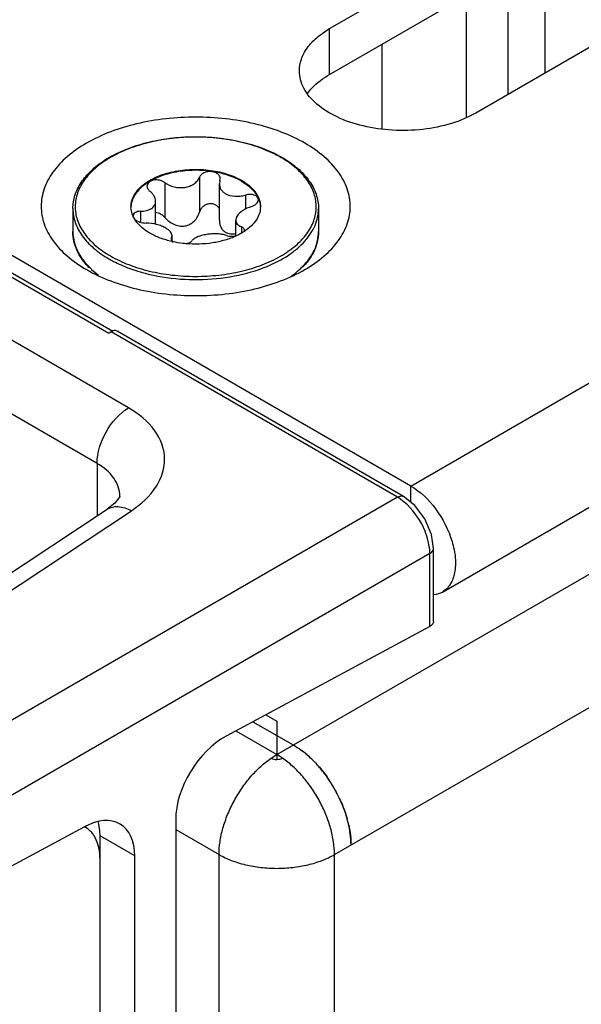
# Model space of a CAD drawing. Header units: inches. Extents: x 0 to 34, y 0 to 22.
# Tile 20 of 111: x 3.841 to 4.202, y 16.432 to 17.064. Entities that reach past the tile are written whole.
import ezdxf

# ---------------------------------------------------------------- set-up
doc = ezdxf.new("R2010")
doc.units = ezdxf.units.IN
doc.header["$LTSCALE"] = 1.87
doc.header["$MEASUREMENT"] = 0
doc.layers.get('0').update_dxf_attribs({"linetype": 'CONTINUOUS'})
doc.layers.add('02___PRT_ALL_AXES', color=7, linetype='CONTINUOUS')
doc.layers.add('DATUMCURVES', color=7, linetype='CONTINUOUS')

msp = doc.modelspace()

# ---------------------------------------------------------------- linework, layer by layer
at = {"color": 7, "linetype": 'CONTINUOUS'}
for p, q in [((4.09256, 16.76471), (2.28997, 17.80551)), ((2.3999, 17.72813), (3.89839, 16.86292)), ((2.40378, 17.7286), (3.90085, 16.86421)), ((4.09256, 16.76471), (5.5934, 17.63128)), ((4.11281, 16.69657), (5.61365, 17.56314)), ((4.07384, 17.04867), (4.07384, 16.99423)), ((3.95663, 16.9632), (3.95663, 16.94082)), ((3.96975, 16.96118), (3.96993, 16.9623)), ((3.93429, 16.95975), (3.93429, 16.93737)), ((3.96975, 16.96118), (3.96938, 16.95893)), ((3.96938, 16.93569), (3.96938, 16.95893)), ((3.9861, 16.95173), (3.9861, 16.94266)), ((3.9284, 16.93294), (3.9284, 16.94771)), ((3.91494, 16.93616), (3.91378, 16.93837)), ((3.91871, 16.9413), (3.91871, 16.93425)), ((3.97992, 16.92545), (3.97992, 16.93554)), ((3.98363, 16.93126), (3.98363, 16.92735)), ((3.93857, 16.92429), (3.93839, 16.9236)), ((3.93857, 16.92429), (3.93894, 16.92568)), ((3.93857, 16.92429), (3.93857, 16.92301)), ((3.93894, 16.92243), (3.93894, 16.92568)), ((3.98524, 16.92828), (3.98549, 16.92918)), ((3.93889, 16.92243), (3.93972, 16.92173)), ((3.88725, 16.90396), (3.89168, 16.90029)), ((3.91086, 16.81496), (3.82716, 16.86329)), ((3.89909, 16.86336), (3.89839, 16.86292)), ((3.8998, 16.8638), (3.89909, 16.86336)), ((3.90089, 16.86435), (3.89952, 16.86367)), ((4.08392, 16.75749), (3.8998, 16.8638)), ((3.90171, 16.86458), (3.90089, 16.86435)), ((4.08779, 16.75796), (3.90355, 16.86434)), ((3.89071, 16.77923), (3.80701, 16.82757)), ((3.89071, 16.77923), (3.89071, 16.74547)), ((4.09256, 16.75419), (4.09256, 16.76471)), ((4.08392, 16.75749), (3.58248, 16.46797)), ((3.90541, 16.75808), (3.90541, 16.75809)), ((4.09032, 16.75256), (4.08614, 16.75605)), ((3.51643, 16.49809), (3.89727, 16.74981)), ((3.53198, 16.49713), (3.91279, 16.74883)), ((4.10465, 16.724), (4.10372, 16.72936)), ((4.10479, 16.72135), (3.60335, 16.43183)), ((4.10479, 16.67448), (4.10479, 16.72135)), ((4.10713, 16.6776), (4.10713, 16.72446)), ((4.10479, 16.67448), (3.97371, 16.6039)), ((4.00631, 16.59213), (4.00631, 16.58902)), ((4.02276, 16.59434), (4.02269, 16.59386)), ((3.88332, 16.54523), (3.88257, 16.54567)), ((3.94129, 16.55029), (3.94129, 14.64072)), ((3.89264, 14.64919), (3.89264, 16.52463))]:
    msp.add_line(p, q, dxfattribs=at)
at = {"color": 3, "linetype": 'CONTINUOUS'}
for p, q in [((4.00631, 16.59213), (5.62416, 17.52625)), ((4.04343, 16.52783), (5.66128, 17.46195)), ((3.99923, 16.61765), (4.00631, 16.61356)), ((3.991, 16.61322), (4.01692, 16.59825)), ((4.00631, 16.61356), (4.00631, 16.59213)), ((3.98002, 16.60731), (4.00631, 16.59213)), ((4.00264, 16.5898), (4.00631, 16.59213)), ((4.00998, 16.5898), (4.00631, 16.59213)), ((4.00631, 16.58892), (4.00765, 16.58902)), ((3.94129, 16.54393), (3.96919, 16.52783)), ((3.96919, 14.66015), (3.96919, 16.52783)), ((4.04343, 14.66015), (4.04343, 16.52783))]:
    msp.add_line(p, q, dxfattribs=at)
at = {"color": 7, "linetype": 'CONTINUOUS'}
for points in [[(3.90541, 16.75809), (3.90518, 16.75754), (3.90222, 16.75373), (3.89727, 16.74981)], [(4.10713, 16.72446), (4.1058, 16.73362), (4.10158, 16.74354), (4.09511, 16.75217), (4.08779, 16.75796)]]:
    msp.add_lwpolyline(points, dxfattribs=at)
for centre, radius, start, end in [((3.93367, 16.91507), 0.07024, 121.1155, 122.87539), ((3.93485, 16.91435), 0.07102, 120.11174, 121.73122), ((3.9727, 16.91303), 0.07254, 59.52563, 59.99895), ((3.97228, 16.91111), 0.07485, 59.99898, 60.46389), ((3.92643, 16.94421), 0.0139, 180.00434, 182.46404), ((3.98191, 16.94421), 0.01389, 357.5183, 0.00342), ((3.91587, 16.93838), 0.00201, 178.53931, 179.99593), ((3.96609, 16.95779), 0.03523, 303.02585, 304.06673), ((3.90325, 16.9285), 0.0281, 193.92752, 195.55209), ((3.95292, 16.98347), 0.0632, 257.17636, 257.93979), ((3.92012, 16.93891), 0.04827, 224.17045, 224.76941), ((3.92073, 16.94037), 0.04946, 224.72818, 227.39991), ((3.98689, 16.94109), 0.05047, 312.05888, 315.24274), ((4.06862, 16.73153), 0.03013, 54.44532, 59.48364), ((4.07467, 16.72108), 0.03011, 0.51206, 5.56161), ((3.87585, 16.53228), 0.01495, 60.00056, 63.17957)]:
    msp.add_arc(centre, radius, start, end, dxfattribs=at)
at = {"color": 3, "linetype": 'CONTINUOUS'}
for centre, radius, start, end in [((3.98358, 16.54294), 0.06463, 48.33079, 52.68767), ((3.97877, 16.53742), 0.07195, 45.18522, 48.38949), ((3.96474, 16.52526), 0.09056, 25.83428, 35.18919), ((3.96638, 16.52606), 0.08874, 23.02247, 25.82692), ((3.98026, 16.53083), 0.07404, 12.4311, 15.5877)]:
    msp.add_arc(centre, radius, start, end, dxfattribs=at)
at = {"color": 7, "linetype": 'CONTINUOUS'}
msp.add_ellipse((3.97371, 16.56774), major_axis=(0.02334, 0.03766), ratio=0.597115, start_param=0.804162, end_param=2.374958, dxfattribs=at)
at = {"color": 3, "linetype": 'CONTINUOUS'}
for points, knots in [([(4.026, 17.017), (4.02685, 17.01818), (4.0309, 17.02304), (4.03608, 17.02687), (4.04029, 17.0293)], [0, 0, 0, 0, 0.230308, 1, 1, 1, 1]), ([(4.01692, 16.59825), (4.01741, 16.59797), (4.01942, 16.59676), (4.02135, 16.59542), (4.02276, 16.59434)], [0, 0, 0, 0, 0.243194, 1, 1, 1, 1]), ([(3.96919, 16.52783), (3.96919, 16.53057), (3.96966, 16.53626), (3.97154, 16.54488), (3.97458, 16.55364), (3.97866, 16.56224), (3.98365, 16.57043), (3.98939, 16.57791), (3.99569, 16.58445), (4.00029, 16.58817), (4.00264, 16.5898)], [0, 0, 0, 0, 0.112965, 0.234617, 0.362521, 0.494152, 0.626582, 0.756836, 0.882225, 1, 1, 1, 1]), ([(4.00264, 16.5898), (4.00316, 16.5895), (4.00437, 16.58906), (4.00564, 16.58892), (4.00631, 16.58892)], [0, 0, 0, 0, 0.474042, 1, 1, 1, 1]), ([(4.00765, 16.58902), (4.00808, 16.58909), (4.00888, 16.58928), (4.00964, 16.5896), (4.00998, 16.5898)], [0, 0, 0, 0, 0.523949, 1, 1, 1, 1]), ([(4.04343, 16.52783), (4.04343, 16.53057), (4.04296, 16.53626), (4.04108, 16.54488), (4.03805, 16.55364), (4.03396, 16.56224), (4.02897, 16.57043), (4.02323, 16.57791), (4.01693, 16.58445), (4.01233, 16.58817), (4.00998, 16.5898)], [0, 0, 0, 0, 0.112965, 0.234617, 0.362521, 0.494152, 0.626582, 0.756836, 0.882225, 1, 1, 1, 1]), ([(4.02839, 16.58953), (4.02792, 16.58998), (4.02605, 16.59171), (4.02409, 16.59334), (4.02257, 16.59448)], [0, 0, 0, 0, 0.255432, 1, 1, 1, 1]), ([(4.05404, 16.53395), (4.05404, 16.53628), (4.0537, 16.54109), (4.05232, 16.5484), (4.05009, 16.55587), (4.04705, 16.56333), (4.04327, 16.5706), (4.03887, 16.5775), (4.03393, 16.58386), (4.03028, 16.58773), (4.02839, 16.58953)], [0, 0, 0, 0, 0.111258, 0.23021, 0.355052, 0.483989, 0.615102, 0.746216, 0.875155, 1, 1, 1, 1]), ([(4.02949, 16.58846), (4.03032, 16.58764), (4.03365, 16.58417), (4.03666, 16.58041), (4.03875, 16.57745)], [0, 0, 0, 0, 0.244571, 1, 1, 1, 1]), ([(4.04805, 16.56077), (4.0484, 16.55994), (4.04974, 16.55665), (4.05087, 16.55328), (4.05158, 16.55073)], [0, 0, 0, 0, 0.253996, 1, 1, 1, 1]), ([(4.05256, 16.54677), (4.05304, 16.5446), (4.05377, 16.54035), (4.05404, 16.53604), (4.05404, 16.53395)], [0, 0, 0, 0, 0.515143, 1, 1, 1, 1]), ([(3.96919, 16.52783), (3.97173, 16.52636), (3.97729, 16.52377), (3.98634, 16.52102), (3.99613, 16.51933), (4.00631, 16.51876), (4.01649, 16.51933), (4.02629, 16.52102), (4.03534, 16.52377), (4.04089, 16.52636), (4.04343, 16.52783)], [0, 0, 0, 0, 0.114123, 0.237345, 0.366971, 0.5, 0.633029, 0.762655, 0.885877, 1, 1, 1, 1])]:
    msp.add_open_spline(points, degree=3, knots=knots, dxfattribs=at)
at = {"color": 7, "linetype": 'CONTINUOUS'}
for points, knots in [([(4.02442, 16.98503), (4.01444, 16.99079), (3.99124, 16.99919), (3.95415, 17.00322), (3.91705, 16.99919), (3.88906, 16.98907), (3.87161, 16.97707), (3.86215, 16.96712), (3.85617, 16.95613), (3.8541, 16.94446), (3.85617, 16.93279), (3.86215, 16.92179), (3.87161, 16.91185), (3.87952, 16.9064), (3.88388, 16.90388)], [0, 0, 0, 0, 0.138255, 0.291392, 0.444536, 0.582782, 0.643236, 0.697318, 0.745962, 0.791392, 0.836824, 0.88546, 0.939558, 1, 1, 1, 1]), ([(3.89738, 16.9752), (3.90114, 16.97747), (3.90941, 16.9815), (3.92293, 16.98581), (3.93762, 16.98851), (3.95292, 16.98952), (3.96827, 16.98879), (3.9831, 16.98635), (3.99684, 16.98229), (4.0053, 16.97843), (4.00918, 16.97623)], [0, 0, 0, 0, 0.113537, 0.236082, 0.365261, 0.498054, 0.63112, 0.761095, 0.884884, 1, 1, 1, 1]), ([(4.00897, 16.97586), (4.00521, 16.97803), (3.997, 16.98185), (3.98362, 16.98591), (3.96913, 16.98841), (3.95409, 16.98925), (3.93904, 16.9884), (3.92455, 16.98588), (3.91118, 16.9818), (3.90298, 16.97796), (3.89923, 16.97578)], [0, 0, 0, 0, 0.11413, 0.237294, 0.366956, 0.500012, 0.633076, 0.762749, 0.885903, 1, 1, 1, 1]), ([(4.02441, 16.90388), (4.02877, 16.9064), (4.03669, 16.91185), (4.04614, 16.92178), (4.05212, 16.93278), (4.0542, 16.94445), (4.05212, 16.95612), (4.04614, 16.96713), (4.03669, 16.97706), (4.02878, 16.98251), (4.02442, 16.98503)], [0, 0, 0, 0, 0.144902, 0.274532, 0.391127, 0.500014, 0.608905, 0.725473, 0.855134, 1, 1, 1, 1]), ([(3.8975, 16.97475), (3.89429, 16.97276), (3.88848, 16.96849), (3.88164, 16.96078), (3.87743, 16.95231), (3.87616, 16.9434), (3.87798, 16.93454), (3.88269, 16.92619), (3.88997, 16.91864), (3.89602, 16.91449), (3.89935, 16.91257)], [0, 0, 0, 0, 0.143058, 0.271248, 0.387133, 0.49618, 0.605918, 0.723644, 0.854319, 1, 1, 1, 1]), ([(3.89935, 16.91257), (3.90309, 16.91041), (3.91127, 16.9066), (3.92457, 16.90254), (3.93899, 16.90004), (3.95396, 16.89918), (3.96895, 16.89999), (3.98339, 16.90246), (3.99675, 16.90648), (4.00853, 16.91192), (4.01831, 16.91859), (4.02573, 16.92629), (4.03047, 16.93482), (4.03219, 16.94389), (4.0307, 16.95297), (4.02616, 16.96155), (4.01893, 16.96931), (4.01284, 16.97358), (4.00949, 16.97556)], [0, 0, 0, 0, 0.066549, 0.138348, 0.213935, 0.291519, 0.369143, 0.444841, 0.516801, 0.583541, 0.644104, 0.698309, 0.747051, 0.792496, 0.837812, 0.886209, 0.939945, 1, 1, 1, 1]), ([(4.00971, 16.97593), (4.0132, 16.97391), (4.01955, 16.96953), (4.02716, 16.96152), (4.03127, 16.95392), (4.03288, 16.94768), (4.03315, 16.94455), (4.03315, 16.94301)], [0, 0, 0, 0, 0.28628, 0.544217, 0.778542, 0.890158, 1, 1, 1, 1]), ([(3.87518, 16.94301), (3.87518, 16.94589), (3.87614, 16.95185), (3.88032, 16.96021), (3.88692, 16.96782), (3.89248, 16.97208), (3.89555, 16.97406)], [0, 0, 0, 0, 0.223819, 0.459661, 0.716732, 1, 1, 1, 1]), ([(3.91253, 16.94421), (3.91253, 16.9454), (3.91284, 16.94783), (3.91424, 16.95134), (3.9165, 16.95466), (3.92076, 16.95893), (3.92801, 16.96335), (3.93844, 16.96683), (3.95014, 16.96848), (3.96217, 16.96814), (3.97354, 16.96587), (3.98052, 16.96299), (3.9836, 16.96121)], [0, 0, 0, 0, 0.042862, 0.087493, 0.135329, 0.187294, 0.30456, 0.43823, 0.582575, 0.729729, 0.871319, 1, 1, 1, 1]), ([(3.9836, 16.96061), (3.98055, 16.96237), (3.97366, 16.96522), (3.96242, 16.96751), (3.95052, 16.96789), (3.93891, 16.96633), (3.92851, 16.96296), (3.92122, 16.95867), (3.91687, 16.9545), (3.91452, 16.95124), (3.91301, 16.94779), (3.91259, 16.94539), (3.91254, 16.94421)], [0, 0, 0, 0, 0.128163, 0.269121, 0.415736, 0.559844, 0.693722, 0.811637, 0.86401, 0.912225, 0.957112, 1, 1, 1, 1]), ([(3.93429, 16.95975), (3.93605, 16.95845), (3.94027, 16.95657), (3.946, 16.95625), (3.95033, 16.95738), (3.95311, 16.95884), (3.9553, 16.96079), (3.9563, 16.96238), (3.95663, 16.9632)], [0, 0, 0, 0, 0.25814, 0.528489, 0.659041, 0.781895, 0.89544, 1, 1, 1, 1]), ([(3.96993, 16.9623), (3.96993, 16.96286), (3.96961, 16.96407), (3.96829, 16.96551), (3.96637, 16.96648), (3.96409, 16.96691), (3.9617, 16.96678), (3.95949, 16.96609), (3.95769, 16.96491), (3.95687, 16.96379), (3.95663, 16.9632)], [0, 0, 0, 0, 0.10112, 0.212092, 0.338575, 0.477847, 0.62183, 0.760946, 0.887713, 1, 1, 1, 1]), ([(3.93429, 16.95975), (3.93328, 16.96049), (3.93085, 16.96149), (3.92763, 16.96157), (3.92531, 16.96086), (3.92395, 16.96), (3.92305, 16.95885), (3.92284, 16.95794), (3.92284, 16.95751)], [0, 0, 0, 0, 0.275206, 0.558246, 0.687648, 0.802874, 0.904766, 1, 1, 1, 1]), ([(3.92284, 16.95751), (3.92284, 16.95691), (3.92325, 16.95561), (3.92415, 16.95465), (3.92469, 16.9542)], [0, 0, 0, 0, 0.461213, 1, 1, 1, 1]), ([(3.96938, 16.95893), (3.96938, 16.95832), (3.96956, 16.95706), (3.97035, 16.95531), (3.97164, 16.95377), (3.97275, 16.95296), (3.97336, 16.95261)], [0, 0, 0, 0, 0.237077, 0.477975, 0.73038, 1, 1, 1, 1]), ([(3.9836, 16.96121), (3.98499, 16.96041), (3.98757, 16.9587), (3.99089, 16.95572), (3.99342, 16.95247), (3.99458, 16.95009), (3.99499, 16.9489)], [0, 0, 0, 0, 0.281445, 0.540726, 0.779019, 1, 1, 1, 1]), ([(3.9836, 16.96061), (3.98494, 16.95983), (3.98743, 16.95819), (3.99157, 16.95455), (3.99389, 16.95119), (3.9948, 16.94883)], [0, 0, 0, 0, 0.280914, 0.540607, 1, 1, 1, 1]), ([(3.9284, 16.94771), (3.9284, 16.94887), (3.92779, 16.95071), (3.92627, 16.95278), (3.92525, 16.95375), (3.92469, 16.9542)], [0, 0, 0, 0, 0.454627, 0.715995, 1, 1, 1, 1]), ([(3.97336, 16.95261), (3.97514, 16.95158), (3.97838, 16.95082), (3.98272, 16.95097), (3.98499, 16.95142), (3.9861, 16.95173)], [0, 0, 0, 0, 0.472231, 0.733478, 1, 1, 1, 1]), ([(3.99447, 16.94874), (3.99447, 16.94905), (3.99434, 16.94969), (3.9938, 16.95054), (3.99294, 16.95123), (3.9914, 16.95195), (3.98903, 16.95228), (3.98708, 16.95201), (3.9861, 16.95173)], [0, 0, 0, 0, 0.092465, 0.189263, 0.296801, 0.417872, 0.695787, 1, 1, 1, 1]), ([(3.87518, 16.94301), (3.87518, 16.94151), (3.87544, 16.93848), (3.87701, 16.93242), (3.88104, 16.92498), (3.88856, 16.91709), (3.89484, 16.91276), (3.89831, 16.91076)], [0, 0, 0, 0, 0.108198, 0.218425, 0.451449, 0.71048, 1, 1, 1, 1]), ([(3.91378, 16.93837), (3.91359, 16.93879), (3.91294, 16.94048), (3.9126, 16.94228), (3.91254, 16.94362)], [0, 0, 0, 0, 0.256486, 1, 1, 1, 1]), ([(3.91871, 16.9413), (3.92001, 16.94134), (3.9219, 16.94156), (3.92422, 16.94231), (3.92568, 16.94305), (3.92687, 16.94398), (3.92775, 16.94509), (3.92829, 16.94636), (3.9284, 16.94726), (3.9284, 16.94771)], [0, 0, 0, 0, 0.303889, 0.440907, 0.566879, 0.682628, 0.790649, 0.894905, 1, 1, 1, 1]), ([(3.96943, 16.94276), (3.96917, 16.94334), (3.96843, 16.94443), (3.96678, 16.94561), (3.96475, 16.9462), (3.96258, 16.94615), (3.96051, 16.94548), (3.95873, 16.94429), (3.95738, 16.94271), (3.95682, 16.94146), (3.95663, 16.94082)], [0, 0, 0, 0, 0.115299, 0.235533, 0.362212, 0.493441, 0.625276, 0.754297, 0.879052, 1, 1, 1, 1]), ([(3.98962, 16.94416), (3.98828, 16.94373), (3.98581, 16.9427), (3.98311, 16.94088), (3.98148, 16.93922), (3.98038, 16.93769), (3.97992, 16.93636), (3.97992, 16.93554)], [0, 0, 0, 0, 0.30836, 0.58605, 0.708368, 0.817806, 1, 1, 1, 1]), ([(3.99578, 16.94361), (3.99572, 16.94223), (3.99516, 16.93939), (3.99311, 16.93539), (3.98994, 16.9317), (3.98729, 16.92959), (3.98583, 16.9286)], [0, 0, 0, 0, 0.222129, 0.457853, 0.715692, 1, 1, 1, 1]), ([(3.98962, 16.94416), (3.99029, 16.94437), (3.99153, 16.94489), (3.9931, 16.94598), (3.99417, 16.94727), (3.99447, 16.94828), (3.99447, 16.94874)], [0, 0, 0, 0, 0.299009, 0.569921, 0.802329, 1, 1, 1, 1]), ([(3.9948, 16.94883), (3.99495, 16.94845), (3.99546, 16.94696), (3.99573, 16.94538), (3.99578, 16.94421)], [0, 0, 0, 0, 0.255176, 1, 1, 1, 1]), ([(3.99499, 16.9489), (3.99513, 16.94852), (3.99559, 16.947), (3.9958, 16.9454), (3.9958, 16.94421)], [0, 0, 0, 0, 0.254496, 1, 1, 1, 1]), ([(4.00006, 16.90589), (4.00488, 16.90788), (4.0117, 16.91137), (4.01959, 16.91727), (4.0258, 16.92326), (4.03043, 16.93013), (4.03276, 16.93751), (4.03315, 16.94119), (4.03315, 16.94301)], [0, 0, 0, 0, 0.297729, 0.433687, 0.560759, 0.790278, 0.896558, 1, 1, 1, 1]), ([(3.91871, 16.9413), (3.91806, 16.94129), (3.91686, 16.94115), (3.91529, 16.94058), (3.91417, 16.93967), (3.91387, 16.93882), (3.91386, 16.93843)], [0, 0, 0, 0, 0.31576, 0.586572, 0.808464, 1, 1, 1, 1]), ([(3.93429, 16.93737), (3.93354, 16.93822), (3.93173, 16.93966), (3.92952, 16.94039), (3.9284, 16.94051)], [0, 0, 0, 0, 0.501408, 1, 1, 1, 1]), ([(3.93429, 16.93737), (3.93509, 16.93647), (3.93687, 16.9348), (3.93999, 16.93288), (3.94348, 16.93172), (3.94714, 16.93164), (3.95056, 16.93279), (3.95336, 16.93493), (3.95543, 16.93767), (3.95632, 16.93976), (3.95663, 16.94082)], [0, 0, 0, 0, 0.127589, 0.256911, 0.386203, 0.513804, 0.638942, 0.761628, 0.881925, 1, 1, 1, 1]), ([(3.92472, 16.92721), (3.92366, 16.92782), (3.91993, 16.93022), (3.91663, 16.93341), (3.91494, 16.93616)], [0, 0, 0, 0, 0.274783, 1, 1, 1, 1]), ([(3.91501, 16.93617), (3.91543, 16.93578), (3.91645, 16.93509), (3.91883, 16.93408), (3.92086, 16.93374), (3.92222, 16.93373)], [0, 0, 0, 0, 0.221394, 0.472262, 1, 1, 1, 1]), ([(3.93496, 16.93044), (3.93408, 16.93095), (3.93215, 16.93186), (3.92793, 16.93323), (3.92451, 16.93372), (3.92222, 16.93373)], [0, 0, 0, 0, 0.229654, 0.482043, 1, 1, 1, 1]), ([(3.93894, 16.92568), (3.93894, 16.92609), (3.93873, 16.92698), (3.9379, 16.92822), (3.93661, 16.92941), (3.93555, 16.9301), (3.93496, 16.93044)], [0, 0, 0, 0, 0.19148, 0.414865, 0.683615, 1, 1, 1, 1]), ([(3.96938, 16.93569), (3.96938, 16.9349), (3.96953, 16.93332), (3.97026, 16.93109), (3.97152, 16.92914), (3.97271, 16.92817), (3.97336, 16.92779)], [0, 0, 0, 0, 0.25839, 0.510102, 0.756055, 1, 1, 1, 1]), ([(3.97992, 16.93554), (3.97992, 16.9351), (3.98009, 16.93419), (3.98087, 16.93298), (3.98209, 16.93198), (3.98308, 16.93148), (3.98363, 16.93126)], [0, 0, 0, 0, 0.220069, 0.448317, 0.704912, 1, 1, 1, 1]), ([(3.98549, 16.92918), (3.98549, 16.92939), (3.9854, 16.92982), (3.98501, 16.93041), (3.9844, 16.9309), (3.9839, 16.93115), (3.98363, 16.93126)], [0, 0, 0, 0, 0.21236, 0.439704, 0.6997, 1, 1, 1, 1]), ([(3.8855, 16.90527), (3.88389, 16.90694), (3.88098, 16.91039), (3.87767, 16.9161), (3.87564, 16.92207), (3.87518, 16.92618), (3.87518, 16.9282)], [0, 0, 0, 0, 0.269843, 0.523377, 0.764887, 1, 1, 1, 1]), ([(3.87518, 16.9282), (3.87518, 16.92766), (3.87524, 16.92548), (3.87558, 16.92332), (3.87597, 16.92173)], [0, 0, 0, 0, 0.248676, 1, 1, 1, 1]), ([(3.93889, 16.92185), (3.93633, 16.92243), (3.93145, 16.92387), (3.92683, 16.926), (3.92472, 16.92721)], [0, 0, 0, 0, 0.519531, 1, 1, 1, 1]), ([(3.98017, 16.92544), (3.97784, 16.92437), (3.97284, 16.92254), (3.96209, 16.9202), (3.95356, 16.91995), (3.9479, 16.92045)], [0, 0, 0, 0, 0.233577, 0.482612, 1, 1, 1, 1]), ([(3.97403, 16.92572), (3.97313, 16.92603), (3.97115, 16.92651), (3.96799, 16.92683), (3.96462, 16.9268), (3.96124, 16.92644), (3.95808, 16.9258), (3.95534, 16.92491), (3.95317, 16.92379), (3.95206, 16.92279), (3.95169, 16.92226)], [0, 0, 0, 0, 0.121421, 0.258147, 0.404004, 0.550989, 0.690324, 0.814252, 0.917772, 1, 1, 1, 1]), ([(3.97336, 16.92779), (3.97429, 16.92725), (3.97651, 16.92659), (3.97878, 16.92676), (3.97992, 16.92697)], [0, 0, 0, 0, 0.482323, 1, 1, 1, 1]), ([(3.97403, 16.92572), (3.97493, 16.9254), (3.977, 16.92509), (3.97906, 16.92525), (3.98013, 16.92546)], [0, 0, 0, 0, 0.467109, 1, 1, 1, 1]), ([(3.98529, 16.92825), (3.9849, 16.92799), (3.98324, 16.92696), (3.98151, 16.92606), (3.98017, 16.92544)], [0, 0, 0, 0, 0.242278, 1, 1, 1, 1]), ([(4.02273, 16.90556), (4.02436, 16.90721), (4.0273, 16.91063), (4.03064, 16.91629), (4.03269, 16.92218), (4.03315, 16.92622), (4.03315, 16.9282)], [0, 0, 0, 0, 0.272778, 0.52701, 0.767281, 1, 1, 1, 1]), ([(4.03315, 16.9282), (4.03315, 16.92619), (4.03269, 16.92211), (4.03068, 16.91618), (4.02741, 16.9105), (4.02454, 16.90706), (4.02294, 16.9054)], [0, 0, 0, 0, 0.235271, 0.476861, 0.730353, 1, 1, 1, 1]), ([(3.87618, 16.92096), (3.87695, 16.91817), (3.87949, 16.91256), (3.88336, 16.90781), (3.88559, 16.90556)], [0, 0, 0, 0, 0.47719, 1, 1, 1, 1]), ([(3.93839, 16.9236), (3.93839, 16.9234), (3.93849, 16.92296), (3.93874, 16.9226), (3.93889, 16.92243)], [0, 0, 0, 0, 0.465548, 1, 1, 1, 1]), ([(3.9479, 16.92045), (3.94721, 16.92051), (3.94446, 16.92079), (3.94173, 16.92124), (3.93971, 16.92167)], [0, 0, 0, 0, 0.253059, 1, 1, 1, 1]), ([(3.94793, 16.92047), (3.94874, 16.92061), (3.9501, 16.92097), (3.95135, 16.92177), (3.95169, 16.92226)], [0, 0, 0, 0, 0.580341, 1, 1, 1, 1]), ([(3.89831, 16.91076), (3.8993, 16.91019), (3.90345, 16.90792), (3.9078, 16.90601), (3.91116, 16.90475)], [0, 0, 0, 0, 0.241273, 1, 1, 1, 1]), ([(3.91116, 16.90475), (3.91807, 16.90216), (3.9329, 16.8984), (3.95588, 16.89676), (3.97873, 16.89897), (3.99333, 16.90312), (4.00006, 16.90589)], [0, 0, 0, 0, 0.244088, 0.502068, 0.758979, 1, 1, 1, 1]), ([(3.88388, 16.90388), (3.89385, 16.89812), (3.91705, 16.88972), (3.95414, 16.88569), (3.99124, 16.88972), (4.01443, 16.89812), (4.02441, 16.90388)], [0, 0, 0, 0, 0.237229, 0.499996, 0.762777, 1, 1, 1, 1]), ([(4.01491, 16.89905), (4.01543, 16.89941), (4.01743, 16.90084), (4.01934, 16.9024), (4.0207, 16.90362)], [0, 0, 0, 0, 0.256602, 1, 1, 1, 1]), ([(3.89071, 16.77923), (3.89071, 16.78622), (3.89542, 16.8001), (3.90486, 16.81126), (3.91086, 16.81496)], [0, 0, 0, 0, 0.497765, 1, 1, 1, 1]), ([(3.91279, 16.74883), (3.91906, 16.75297), (3.92974, 16.76235), (3.93649, 16.78263), (3.92857, 16.80249), (3.91736, 16.81121), (3.91086, 16.81496)], [0, 0, 0, 0, 0.27288, 0.500194, 0.727358, 1, 1, 1, 1]), ([(3.90541, 16.75809), (3.90541, 16.76215), (3.90213, 16.77112), (3.89489, 16.77682), (3.89071, 16.77923)], [0, 0, 0, 0, 0.45686, 1, 1, 1, 1]), ([(4.09256, 16.76471), (4.09883, 16.7611), (4.10983, 16.75015), (4.11847, 16.73327), (4.12141, 16.71892), (4.12118, 16.70939), (4.11851, 16.70149), (4.11484, 16.69774), (4.11281, 16.69657)], [0, 0, 0, 0, 0.269917, 0.561332, 0.695473, 0.81314, 0.912851, 1, 1, 1, 1]), ([(4.08392, 16.75749), (4.08426, 16.7577), (4.08542, 16.75831), (4.08698, 16.75843), (4.08779, 16.75797)], [0, 0, 0, 0, 0.296166, 1, 1, 1, 1]), ([(3.89727, 16.74981), (3.89928, 16.75112), (3.90499, 16.75222), (3.91017, 16.75023), (3.91279, 16.74883)], [0, 0, 0, 0, 0.446278, 1, 1, 1, 1]), ([(4.10372, 16.72936), (4.10319, 16.73151), (4.10034, 16.74005), (4.09521, 16.74786), (4.09032, 16.75256)], [0, 0, 0, 0, 0.246464, 1, 1, 1, 1]), ([(4.10479, 16.72135), (4.10513, 16.72153), (4.10624, 16.72224), (4.10713, 16.72352), (4.10714, 16.72446)], [0, 0, 0, 0, 0.296142, 1, 1, 1, 1]), ([(4.10713, 16.6776), (4.10713, 16.67731), (4.10688, 16.67595), (4.10571, 16.67498), (4.10479, 16.67448)], [0, 0, 0, 0, 0.219044, 1, 1, 1, 1]), ([(3.89264, 16.52463), (3.89264, 16.52691), (3.8923, 16.53125), (3.89079, 16.53634), (3.88896, 16.53978), (3.88735, 16.54197), (3.88548, 16.54381), (3.88406, 16.5448), (3.88332, 16.54523)], [0, 0, 0, 0, 0.289303, 0.548331, 0.667757, 0.781759, 0.891895, 1, 1, 1, 1])]:
    msp.add_open_spline(points, degree=3, knots=knots, dxfattribs=at)
for points in [[(3.90355, 16.86434), (3.90301, 16.86465), (3.90232, 16.86469), (3.90171, 16.86458)], [(4.11281, 16.69657), (4.11117, 16.69562), (4.10929, 16.69503), (4.10741, 16.6948)]]:
    msp.add_open_spline(points, degree=3, dxfattribs=at)
at = {"layer": '02___PRT_ALL_AXES', "color": 7, "linetype": 'CONTINUOUS'}
for p, q in [((4.04029, 17.05869), (4.44743, 17.29377)), ((4.54139, 17.23952), (4.13425, 17.00444)), ((4.04029, 17.0293), (4.04029, 17.05869)), ((3.87518, 16.94301), (3.87518, 16.9282)), ((4.03315, 16.94301), (4.03315, 16.9282)), ((3.88257, 16.54568), (3.59951, 16.39327)), ((3.91499, 16.52697), (3.89264, 16.53987)), ((3.89264, 16.52463), (3.89264, 16.53987)), ((3.91499, 14.63571), (3.91499, 16.52697))]:
    msp.add_line(p, q, dxfattribs=at)
at = {"layer": '02___PRT_ALL_AXES', "color": 3, "linetype": 'CONTINUOUS'}
msp.add_line((4.04029, 17.0293), (4.44743, 17.26438), dxfattribs=at)
at = {"layer": '02___PRT_ALL_AXES', "color": 7, "linetype": 'CONTINUOUS'}
msp.add_arc((3.86443, 16.54136), 0.02809, 12.09337, 16.08247, dxfattribs=at)
msp.add_ellipse((3.88257, 16.50952), major_axis=(0.02334, 0.03766), ratio=0.597115, start_param=-0.766635, end_param=0.804162, dxfattribs=at)
for points, knots in [([(4.02083, 17.03157), (4.02083, 17.0341), (4.02177, 17.03937), (4.02577, 17.04672), (4.03209, 17.05336), (4.03738, 17.05701), (4.04029, 17.05869)], [0, 0, 0, 0, 0.21779, 0.450922, 0.710305, 1, 1, 1, 1]), ([(4.13425, 17.00444), (4.12933, 17.0016), (4.11819, 16.99701), (4.10005, 16.99338), (4.08085, 16.99285), (4.06218, 16.99547), (4.04552, 17.00103), (4.03218, 17.00916), (4.02315, 17.01944), (4.02083, 17.02773), (4.02083, 17.03157)], [0, 0, 0, 0, 0.128827, 0.270562, 0.417879, 0.562378, 0.696193, 0.813587, 0.913061, 1, 1, 1, 1]), ([(3.89264, 16.53987), (3.89264, 16.54051), (3.89258, 16.54298), (3.89228, 16.54545), (3.8919, 16.54724)], [0, 0, 0, 0, 0.260447, 1, 1, 1, 1])]:
    msp.add_open_spline(points, degree=3, knots=knots, dxfattribs=at)
at = {"layer": 'DATUMCURVES', "color": 4, "linetype": 'CONTINUOUS'}
for p, q in [((4.17866, 17.10919), (4.17866, 17.03009)), ((4.15506, 17.01646), (4.15506, 17.09556)), ((4.12828, 17.0018), (4.12828, 17.0801))]:
    msp.add_line(p, q, dxfattribs=at)

doc.saveas('drawing.dxf')
